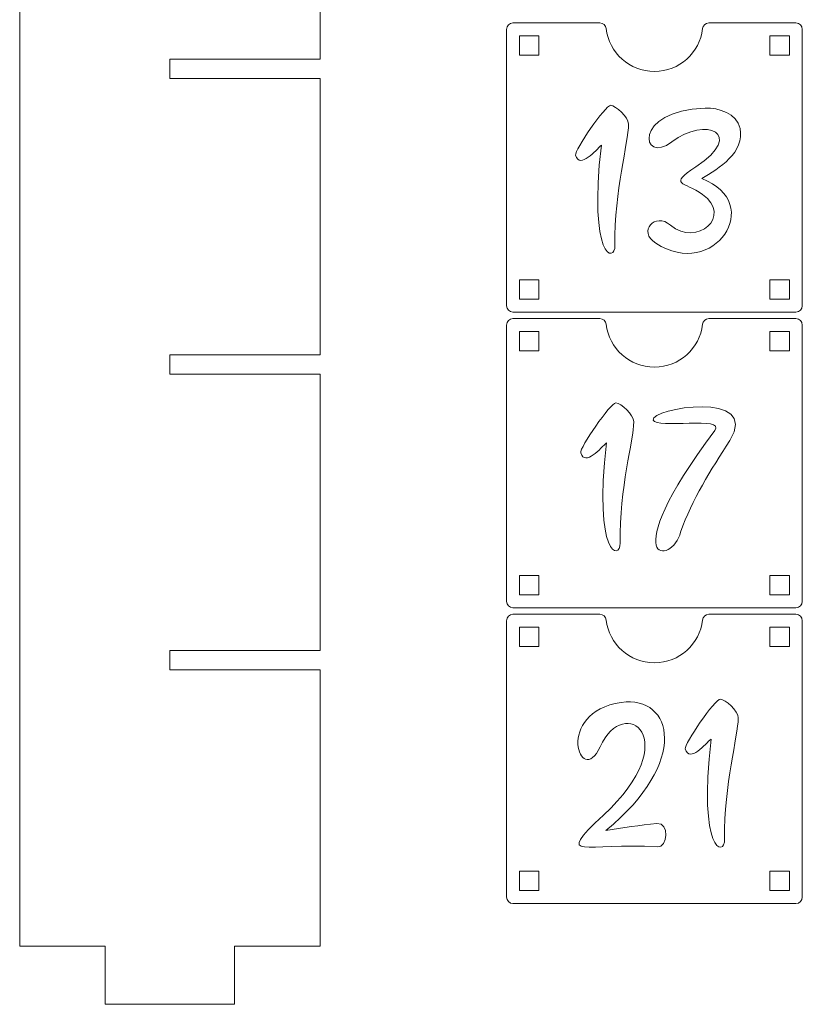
# Model space of a CAD drawing. Header units: millimetres. Extents: x -470 to 529, y -880 to 815.
# Tile 13 of 116: x 13 to 134, y -197 to -45. Entities that reach past the tile are written whole.
import ezdxf

# ---------------------------------------------------------------- set-up
doc = ezdxf.new("R2010")
doc.units = ezdxf.units.MM
doc.header["$MEASUREMENT"] = 0
doc.layers.add('Layer 1', color=7, linetype='Continuous')

msp = doc.modelspace()

# ---------------------------------------------------------------- linework, layer by layer
at = {"layer": 'Layer 1', "lineweight": 9}
for points, knots in [([(59.0781, -99.4564), (59.0781, -114.0929), (59.0781, -128.9325), (59.0781, -142.1986), (59.0781, -142.1986), (59.0781, -142.1986), (35.8401, -142.1986), (35.8401, -142.1986), (35.8401, -142.1986), (35.8401, -142.1986), (35.8401, -145.1986), (35.8401, -145.1986), (35.8401, -145.1986), (35.8401, -145.1986), (59.0781, -145.1986), (59.0781, -145.1986), (59.0781, -145.1986), (59.0781, -167.1278), (59.0781, -184.2071), (59.0781, -187.9408), (59.0781, -187.9408), (59.0781, -187.9408), (45.8401, -187.9408), (45.8401, -187.9408), (45.8401, -187.9408), (45.8401, -187.9408), (45.8401, -196.9412), (45.8401, -196.9412), (45.8401, -196.9412), (45.8401, -196.9412), (25.8401, -196.9412), (25.8401, -196.9412), (25.8401, -196.9412), (25.8401, -196.9412), (25.8401, -187.9408), (25.8401, -187.9408), (25.8401, -187.9408), (25.8401, -187.9408), (12.6021, -187.9408), (12.6021, -187.9408), (12.6021, -187.9408), (12.6021, -187.9408), (12.6021, 89.5149), (12.6021, 89.5149), (12.6021, 89.5149), (12.6021, 89.5149), (25.8401, 89.5148), (25.8401, 89.5148), (25.8401, 89.5148), (25.8401, 89.5148), (25.8401, 92.5148), (25.8401, 92.5148), (25.8401, 92.5148), (25.8401, 92.5148), (45.8401, 92.5148), (45.8401, 92.5148), (45.8401, 92.5148), (45.8401, 92.5148), (45.8401, 89.5148), (45.8401, 89.5148), (45.8401, 89.5148), (45.8401, 89.5148), (59.0781, 89.5149), (59.0781, 89.5149), (59.0781, 89.5149), (59.0781, 80.9251), (59.0781, 87.1831), (59.0781, 40.7722), (59.0781, 40.7722), (59.0781, 40.7722), (35.8401, 40.7722), (35.8401, 40.7722), (35.8401, 40.7722), (35.8401, 40.7722), (35.8401, 37.7722), (35.8401, 37.7722), (35.8401, 37.7722), (35.8401, 37.7722), (59.0781, 37.7722), (59.0781, 37.7722), (59.0781, 37.7722), (59.0781, 37.7722), (59.0781, -4.8651), (59.0781, -4.8651), (59.0781, -4.8651), (59.0781, -4.8651), (35.8401, -4.8651), (35.8401, -4.8651), (35.8401, -4.8651), (35.8401, -4.8651), (35.8401, -7.8651), (35.8401, -7.8651), (35.8401, -7.8651), (35.8401, -7.8651), (59.0781, -7.8651), (59.0781, -7.8651), (59.0781, -7.8651), (59.0781, -7.8651), (59.0781, -50.7135), (59.0781, -50.7135), (59.0781, -50.7135), (59.0781, -50.7135), (35.8401, -50.7135), (35.8401, -50.7135), (35.8401, -50.7135), (35.8401, -50.7135), (35.8401, -53.7135), (35.8401, -53.7135), (35.8401, -53.7135), (35.8401, -53.7135), (59.0781, -53.7135), (59.0781, -53.7135), (59.0781, -53.7135), (59.0781, -66.247), (59.0781, -81.1738), (59.0781, -96.4564), (59.0781, -96.4564), (59.0781, -96.4564), (35.8401, -96.4564), (35.8401, -96.4564), (35.8401, -96.4564), (35.8401, -96.4564), (35.8401, -99.4564), (35.8401, -99.4564), (35.8401, -99.4564), (35.8401, -99.4564), (59.0781, -99.4564), (59.0781, -99.4564)], [0, 0, 0, 0, 0.03030303, 0.03030303, 0.03030303, 0.03030303, 0.06060606, 0.06060606, 0.06060606, 0.06060606, 0.09090909, 0.09090909, 0.09090909, 0.09090909, 0.12121212, 0.12121212, 0.12121212, 0.12121212, 0.15151515, 0.15151515, 0.15151515, 0.15151515, 0.18181818, 0.18181818, 0.18181818, 0.18181818, 0.21212121, 0.21212121, 0.21212121, 0.21212121, 0.24242424, 0.24242424, 0.24242424, 0.24242424, 0.27272727, 0.27272727, 0.27272727, 0.27272727, 0.3030303, 0.3030303, 0.3030303, 0.3030303, 0.33333333, 0.33333333, 0.33333333, 0.33333333, 0.36363636, 0.36363636, 0.36363636, 0.36363636, 0.39393939, 0.39393939, 0.39393939, 0.39393939, 0.42424242, 0.42424242, 0.42424242, 0.42424242, 0.45454545, 0.45454545, 0.45454545, 0.45454545, 0.48484848, 0.48484848, 0.48484848, 0.48484848, 0.51515152, 0.51515152, 0.51515152, 0.51515152, 0.54545455, 0.54545455, 0.54545455, 0.54545455, 0.57575758, 0.57575758, 0.57575758, 0.57575758, 0.60606061, 0.60606061, 0.60606061, 0.60606061, 0.63636364, 0.63636364, 0.63636364, 0.63636364, 0.66666667, 0.66666667, 0.66666667, 0.66666667, 0.6969697, 0.6969697, 0.6969697, 0.6969697, 0.72727273, 0.72727273, 0.72727273, 0.72727273, 0.75757576, 0.75757576, 0.75757576, 0.75757576, 0.78787879, 0.78787879, 0.78787879, 0.78787879, 0.81818182, 0.81818182, 0.81818182, 0.81818182, 0.84848485, 0.84848485, 0.84848485, 0.84848485, 0.87878788, 0.87878788, 0.87878788, 0.87878788, 0.90909091, 0.90909091, 0.90909091, 0.90909091, 0.93939394, 0.93939394, 0.93939394, 0.93939394, 1, 1, 1, 1]), ([(103.3222, -46.0069), (103.2628, -45.5006), (102.8389, -45.1234), (102.3291, -45.1234), (102.3291, -45.1234), (102.3291, -45.1234), (88.8959, -45.1234), (88.8959, -45.1234), (88.8959, -45.1234), (88.3451, -45.1234), (87.8959, -45.5726), (87.8959, -46.1234), (87.8959, -46.1234), (87.8959, -46.1234), (87.8959, -88.866), (87.8959, -88.866), (87.8959, -88.866), (87.8959, -89.4168), (88.3451, -89.866), (88.8959, -89.866), (88.8959, -89.866), (88.8959, -89.866), (132.6454, -89.866), (132.6454, -89.866), (132.6454, -89.866), (133.1962, -89.866), (133.6454, -89.4168), (133.6454, -88.866), (133.6454, -88.866), (133.6454, -88.866), (133.6454, -46.1234), (133.6454, -46.1234), (133.6454, -46.1234), (133.6454, -45.5726), (133.1962, -45.1234), (132.6454, -45.1234), (132.6454, -45.1234), (132.6454, -45.1234), (119.2123, -45.1234), (119.2123, -45.1234), (119.2123, -45.1234), (118.7025, -45.1234), (118.2786, -45.5005), (118.2192, -46.0069), (118.2192, -46.0069), (117.7821, -49.7326), (114.6139, -52.6234), (110.7707, -52.6234), (110.7707, -52.6234), (106.9275, -52.6234), (103.7593, -49.7326), (103.3222, -46.0069)], [0, 0, 0, 0, 0.07142857, 0.07142857, 0.07142857, 0.07142857, 0.14285714, 0.14285714, 0.14285714, 0.14285714, 0.21428571, 0.21428571, 0.21428571, 0.21428571, 0.28571429, 0.28571429, 0.28571429, 0.28571429, 0.35714286, 0.35714286, 0.35714286, 0.35714286, 0.42857143, 0.42857143, 0.42857143, 0.42857143, 0.5, 0.5, 0.5, 0.5, 0.57142857, 0.57142857, 0.57142857, 0.57142857, 0.64285714, 0.64285714, 0.64285714, 0.64285714, 0.71428571, 0.71428571, 0.71428571, 0.71428571, 0.78571429, 0.78571429, 0.78571429, 0.78571429, 0.85714286, 0.85714286, 0.85714286, 0.85714286, 1, 1, 1, 1]), ([(89.8959, -50.1234), (89.8959, -50.1234), (89.8959, -47.1234), (89.8959, -47.1234), (89.8959, -47.1234), (89.8959, -47.1234), (92.8959, -47.1234), (92.8959, -47.1234), (92.8959, -47.1234), (92.8959, -47.1234), (92.8959, -50.1234), (92.8959, -50.1234), (92.8959, -50.1234), (92.8959, -50.1234), (89.8959, -50.1234), (89.8959, -50.1234)], [0, 0, 0, 0, 0.2, 0.2, 0.2, 0.2, 0.4, 0.4, 0.4, 0.4, 0.6, 0.6, 0.6, 0.6, 1, 1, 1, 1]), ([(131.6455, -50.1234), (131.6455, -50.1234), (131.6455, -47.1234), (131.6455, -47.1234), (131.6455, -47.1234), (131.6455, -47.1234), (128.6455, -47.1234), (128.6455, -47.1234), (128.6455, -47.1234), (128.6455, -47.1234), (128.6455, -50.1234), (128.6455, -50.1234), (128.6455, -50.1234), (128.6455, -50.1234), (131.6455, -50.1234), (131.6455, -50.1234)], [0, 0, 0, 0, 0.2, 0.2, 0.2, 0.2, 0.4, 0.4, 0.4, 0.4, 0.6, 0.6, 0.6, 0.6, 1, 1, 1, 1]), ([(106.7729, -60.7711), (106.7729, -63.6666), (104.5293, -71.0039), (104.6711, -79.5316), (104.6711, -79.5316), (104.7177, -82.3337), (100.5011, -81.6189), (102.5693, -64.0406), (102.5693, -64.0406), (101.7596, -64.7257), (99.2426, -67.8305), (98.5798, -65.578), (98.5798, -65.578), (98.3656, -64.85), (103.1878, -57.842), (104.0094, -57.8714), (104.0094, -57.8714), (104.7882, -57.8993), (106.7729, -59.6927), (106.7729, -60.7711)], [0, 0, 0, 0, 0.16666667, 0.16666667, 0.16666667, 0.16666667, 0.33333333, 0.33333333, 0.33333333, 0.33333333, 0.5, 0.5, 0.5, 0.5, 0.66666667, 0.66666667, 0.66666667, 0.66666667, 1, 1, 1, 1]), ([(124.0097, -61.4551), (124.7813, -65.0914), (120.7804, -67.665), (118.0936, -69.2006), (118.0936, -69.2006), (128.058, -73.0331), (119.9675, -85.0228), (110.9708, -79.2036), (110.9708, -79.2036), (108.1548, -77.3822), (110.8759, -74.3755), (113.2672, -76.4012), (113.2672, -76.4012), (117.3565, -79.8653), (122.9227, -74.9687), (118.2103, -71.6527), (118.2103, -71.6527), (115.3123, -69.6134), (112.8462, -70.2374), (117.1594, -67.3907), (117.1594, -67.3907), (125.0334, -62.1937), (118.6154, -59.5226), (113.4618, -63.518), (113.4618, -63.518), (108.7304, -67.1861), (107.2942, -58.6254), (118.5995, -58.3024), (118.5995, -58.3024), (120.735, -58.2414), (123.5112, -59.0874), (124.0097, -61.4551)], [0, 0, 0, 0, 0.11111111, 0.11111111, 0.11111111, 0.11111111, 0.22222222, 0.22222222, 0.22222222, 0.22222222, 0.33333333, 0.33333333, 0.33333333, 0.33333333, 0.44444444, 0.44444444, 0.44444444, 0.44444444, 0.55555556, 0.55555556, 0.55555556, 0.55555556, 0.66666667, 0.66666667, 0.66666667, 0.66666667, 0.77777778, 0.77777778, 0.77777778, 0.77777778, 1, 1, 1, 1]), ([(89.8959, -87.866), (89.8959, -87.866), (89.8959, -84.866), (89.8959, -84.866), (89.8959, -84.866), (89.8959, -84.866), (92.8959, -84.866), (92.8959, -84.866), (92.8959, -84.866), (92.8959, -84.866), (92.8959, -87.866), (92.8959, -87.866), (92.8959, -87.866), (92.8959, -87.866), (89.8959, -87.866), (89.8959, -87.866)], [0, 0, 0, 0, 0.2, 0.2, 0.2, 0.2, 0.4, 0.4, 0.4, 0.4, 0.6, 0.6, 0.6, 0.6, 1, 1, 1, 1]), ([(131.6455, -87.866), (131.6455, -87.866), (131.6455, -84.866), (131.6455, -84.866), (131.6455, -84.866), (131.6455, -84.866), (128.6455, -84.866), (128.6455, -84.866), (128.6455, -84.866), (128.6455, -84.866), (128.6455, -87.866), (128.6455, -87.866), (128.6455, -87.866), (128.6455, -87.866), (131.6455, -87.866), (131.6455, -87.866)], [0, 0, 0, 0, 0.2, 0.2, 0.2, 0.2, 0.4, 0.4, 0.4, 0.4, 0.6, 0.6, 0.6, 0.6, 1, 1, 1, 1]), ([(103.3222, -91.7495), (103.2628, -91.2432), (102.8389, -90.866), (102.3291, -90.866), (102.3291, -90.866), (102.3291, -90.866), (88.8959, -90.866), (88.8959, -90.866), (88.8959, -90.866), (88.3451, -90.866), (87.8959, -91.3152), (87.8959, -91.866), (87.8959, -91.866), (87.8959, -91.866), (87.8959, -134.6086), (87.8959, -134.6086), (87.8959, -134.6086), (87.8959, -135.1594), (88.3451, -135.6086), (88.8959, -135.6086), (88.8959, -135.6086), (88.8959, -135.6086), (132.6454, -135.6086), (132.6454, -135.6086), (132.6454, -135.6086), (133.1962, -135.6086), (133.6454, -135.1594), (133.6454, -134.6086), (133.6454, -134.6086), (133.6454, -134.6086), (133.6454, -91.866), (133.6454, -91.866), (133.6454, -91.866), (133.6454, -91.3152), (133.1962, -90.866), (132.6454, -90.866), (132.6454, -90.866), (132.6454, -90.866), (119.2123, -90.866), (119.2123, -90.866), (119.2123, -90.866), (118.7025, -90.866), (118.2786, -91.2431), (118.2192, -91.7495), (118.2192, -91.7495), (117.7821, -95.4752), (114.6139, -98.366), (110.7707, -98.366), (110.7707, -98.366), (106.9275, -98.366), (103.7593, -95.4752), (103.3222, -91.7495)], [0, 0, 0, 0, 0.07142857, 0.07142857, 0.07142857, 0.07142857, 0.14285714, 0.14285714, 0.14285714, 0.14285714, 0.21428571, 0.21428571, 0.21428571, 0.21428571, 0.28571429, 0.28571429, 0.28571429, 0.28571429, 0.35714286, 0.35714286, 0.35714286, 0.35714286, 0.42857143, 0.42857143, 0.42857143, 0.42857143, 0.5, 0.5, 0.5, 0.5, 0.57142857, 0.57142857, 0.57142857, 0.57142857, 0.64285714, 0.64285714, 0.64285714, 0.64285714, 0.71428571, 0.71428571, 0.71428571, 0.71428571, 0.78571429, 0.78571429, 0.78571429, 0.78571429, 0.85714286, 0.85714286, 0.85714286, 0.85714286, 1, 1, 1, 1]), ([(89.8959, -95.866), (89.8959, -95.866), (89.8959, -92.866), (89.8959, -92.866), (89.8959, -92.866), (89.8959, -92.866), (92.8959, -92.866), (92.8959, -92.866), (92.8959, -92.866), (92.8959, -92.866), (92.8959, -95.866), (92.8959, -95.866), (92.8959, -95.866), (92.8959, -95.866), (89.8959, -95.866), (89.8959, -95.866)], [0, 0, 0, 0, 0.2, 0.2, 0.2, 0.2, 0.4, 0.4, 0.4, 0.4, 0.6, 0.6, 0.6, 0.6, 1, 1, 1, 1]), ([(131.6455, -95.866), (131.6455, -95.866), (131.6455, -92.866), (131.6455, -92.866), (131.6455, -92.866), (131.6455, -92.866), (128.6455, -92.866), (128.6455, -92.866), (128.6455, -92.866), (128.6455, -92.866), (128.6455, -95.866), (128.6455, -95.866), (128.6455, -95.866), (128.6455, -95.866), (131.6455, -95.866), (131.6455, -95.866)], [0, 0, 0, 0, 0.2, 0.2, 0.2, 0.2, 0.4, 0.4, 0.4, 0.4, 0.6, 0.6, 0.6, 0.6, 1, 1, 1, 1]), ([(114.8264, -123.8836), (113.5274, -129.0764), (104.2833, -129.2846), (120.1003, -108.198), (120.1003, -108.198), (121.8691, -105.8399), (111.0232, -108.014), (110.5839, -106.5633), (110.5839, -106.5633), (110.0388, -104.7634), (127.3727, -101.8273), (122.4162, -109.716), (122.4162, -109.716), (119.5342, -114.3029), (116.5478, -118.843), (114.8264, -123.8836)], [0, 0, 0, 0, 0.2, 0.2, 0.2, 0.2, 0.4, 0.4, 0.4, 0.4, 0.6, 0.6, 0.6, 0.6, 1, 1, 1, 1]), ([(107.5712, -106.8122), (107.5712, -109.7077), (105.3276, -117.045), (105.4694, -125.5727), (105.4694, -125.5727), (105.516, -128.3748), (101.2994, -127.66), (103.3676, -110.0817), (103.3676, -110.0817), (102.5579, -110.7668), (100.0409, -113.8716), (99.3781, -111.6191), (99.3781, -111.6191), (99.1639, -110.8911), (103.9861, -103.8831), (104.8077, -103.9125), (104.8077, -103.9125), (105.5865, -103.9404), (107.5712, -105.7338), (107.5712, -106.8122)], [0, 0, 0, 0, 0.16666667, 0.16666667, 0.16666667, 0.16666667, 0.33333333, 0.33333333, 0.33333333, 0.33333333, 0.5, 0.5, 0.5, 0.5, 0.66666667, 0.66666667, 0.66666667, 0.66666667, 1, 1, 1, 1]), ([(89.8959, -133.6086), (89.8959, -133.6086), (89.8959, -130.6086), (89.8959, -130.6086), (89.8959, -130.6086), (89.8959, -130.6086), (92.8959, -130.6086), (92.8959, -130.6086), (92.8959, -130.6086), (92.8959, -130.6086), (92.8959, -133.6086), (92.8959, -133.6086), (92.8959, -133.6086), (92.8959, -133.6086), (89.8959, -133.6086), (89.8959, -133.6086)], [0, 0, 0, 0, 0.2, 0.2, 0.2, 0.2, 0.4, 0.4, 0.4, 0.4, 0.6, 0.6, 0.6, 0.6, 1, 1, 1, 1]), ([(131.6455, -133.6086), (131.6455, -133.6086), (131.6455, -130.6086), (131.6455, -130.6086), (131.6455, -130.6086), (131.6455, -130.6086), (128.6455, -130.6086), (128.6455, -130.6086), (128.6455, -130.6086), (128.6455, -130.6086), (128.6455, -133.6086), (128.6455, -133.6086), (128.6455, -133.6086), (128.6455, -133.6086), (131.6455, -133.6086), (131.6455, -133.6086)], [0, 0, 0, 0, 0.2, 0.2, 0.2, 0.2, 0.4, 0.4, 0.4, 0.4, 0.6, 0.6, 0.6, 0.6, 1, 1, 1, 1]), ([(103.3222, -137.4921), (103.2628, -136.9858), (102.8389, -136.6086), (102.3291, -136.6086), (102.3291, -136.6086), (102.3291, -136.6086), (88.8959, -136.6086), (88.8959, -136.6086), (88.8959, -136.6086), (88.3451, -136.6086), (87.8959, -137.0578), (87.8959, -137.6086), (87.8959, -137.6086), (87.8959, -137.6086), (87.8959, -180.3512), (87.8959, -180.3512), (87.8959, -180.3512), (87.8959, -180.902), (88.3451, -181.3512), (88.8959, -181.3512), (88.8959, -181.3512), (88.8959, -181.3512), (132.6454, -181.3512), (132.6454, -181.3512), (132.6454, -181.3512), (133.1962, -181.3512), (133.6454, -180.902), (133.6454, -180.3512), (133.6454, -180.3512), (133.6454, -180.3512), (133.6454, -137.6086), (133.6454, -137.6086), (133.6454, -137.6086), (133.6454, -137.0578), (133.1962, -136.6086), (132.6454, -136.6086), (132.6454, -136.6086), (132.6454, -136.6086), (119.2123, -136.6086), (119.2123, -136.6086), (119.2123, -136.6086), (118.7025, -136.6086), (118.2786, -136.9857), (118.2192, -137.4921), (118.2192, -137.4921), (117.7821, -141.2178), (114.6139, -144.1086), (110.7707, -144.1086), (110.7707, -144.1086), (106.9275, -144.1086), (103.7593, -141.2178), (103.3222, -137.4921)], [0, 0, 0, 0, 0.07142857, 0.07142857, 0.07142857, 0.07142857, 0.14285714, 0.14285714, 0.14285714, 0.14285714, 0.21428571, 0.21428571, 0.21428571, 0.21428571, 0.28571429, 0.28571429, 0.28571429, 0.28571429, 0.35714286, 0.35714286, 0.35714286, 0.35714286, 0.42857143, 0.42857143, 0.42857143, 0.42857143, 0.5, 0.5, 0.5, 0.5, 0.57142857, 0.57142857, 0.57142857, 0.57142857, 0.64285714, 0.64285714, 0.64285714, 0.64285714, 0.71428571, 0.71428571, 0.71428571, 0.71428571, 0.78571429, 0.78571429, 0.78571429, 0.78571429, 0.85714286, 0.85714286, 0.85714286, 0.85714286, 1, 1, 1, 1]), ([(89.8959, -141.6086), (89.8959, -141.6086), (89.8959, -138.6086), (89.8959, -138.6086), (89.8959, -138.6086), (89.8959, -138.6086), (92.8959, -138.6086), (92.8959, -138.6086), (92.8959, -138.6086), (92.8959, -138.6086), (92.8959, -141.6086), (92.8959, -141.6086), (92.8959, -141.6086), (92.8959, -141.6086), (89.8959, -141.6086), (89.8959, -141.6086)], [0, 0, 0, 0, 0.2, 0.2, 0.2, 0.2, 0.4, 0.4, 0.4, 0.4, 0.6, 0.6, 0.6, 0.6, 1, 1, 1, 1]), ([(131.6455, -141.6086), (131.6455, -141.6086), (131.6455, -138.6086), (131.6455, -138.6086), (131.6455, -138.6086), (131.6455, -138.6086), (128.6455, -138.6086), (128.6455, -138.6086), (128.6455, -138.6086), (128.6455, -138.6086), (128.6455, -141.6086), (128.6455, -141.6086), (128.6455, -141.6086), (128.6455, -141.6086), (131.6455, -141.6086), (131.6455, -141.6086)], [0, 0, 0, 0, 0.2, 0.2, 0.2, 0.2, 0.4, 0.4, 0.4, 0.4, 0.6, 0.6, 0.6, 0.6, 1, 1, 1, 1]), ([(111.1616, -168.9852), (113.1883, -168.7825), (112.7635, -172.7216), (111.2395, -172.605), (111.2395, -172.605), (100.1811, -171.7592), (94.9986, -175.044), (102.9101, -167.6813), (102.9101, -167.6813), (115.578, -155.8922), (106.16, -148.7622), (102.3652, -157.1139), (102.3652, -157.1139), (99.3525, -163.7444), (95.1737, -151.6952), (105.6541, -150.2442), (105.6541, -150.2442), (113.7068, -149.1293), (116.2207, -159.4871), (103.2604, -170.0361), (103.2604, -170.0361), (105.9027, -169.6216), (108.5036, -169.2457), (111.1616, -168.9852)], [0, 0, 0, 0, 0.14285714, 0.14285714, 0.14285714, 0.14285714, 0.28571429, 0.28571429, 0.28571429, 0.28571429, 0.42857143, 0.42857143, 0.42857143, 0.42857143, 0.57142857, 0.57142857, 0.57142857, 0.57142857, 0.71428571, 0.71428571, 0.71428571, 0.71428571, 1, 1, 1, 1]), ([(123.7354, -152.6316), (123.7354, -155.5271), (121.4918, -162.8644), (121.6336, -171.3921), (121.6336, -171.3921), (121.6802, -174.1942), (117.4636, -173.4794), (119.5318, -155.9011), (119.5318, -155.9011), (118.7221, -156.5862), (116.2051, -159.691), (115.5423, -157.4385), (115.5423, -157.4385), (115.3281, -156.7105), (120.1503, -149.7025), (120.9719, -149.7319), (120.9719, -149.7319), (121.7507, -149.7598), (123.7354, -151.5532), (123.7354, -152.6316)], [0, 0, 0, 0, 0.16666667, 0.16666667, 0.16666667, 0.16666667, 0.33333333, 0.33333333, 0.33333333, 0.33333333, 0.5, 0.5, 0.5, 0.5, 0.66666667, 0.66666667, 0.66666667, 0.66666667, 1, 1, 1, 1]), ([(89.8959, -179.3512), (89.8959, -179.3512), (89.8959, -176.3512), (89.8959, -176.3512), (89.8959, -176.3512), (89.8959, -176.3512), (92.8959, -176.3512), (92.8959, -176.3512), (92.8959, -176.3512), (92.8959, -176.3512), (92.8959, -179.3512), (92.8959, -179.3512), (92.8959, -179.3512), (92.8959, -179.3512), (89.8959, -179.3512), (89.8959, -179.3512)], [0, 0, 0, 0, 0.2, 0.2, 0.2, 0.2, 0.4, 0.4, 0.4, 0.4, 0.6, 0.6, 0.6, 0.6, 1, 1, 1, 1]), ([(131.6455, -179.3512), (131.6455, -179.3512), (131.6455, -176.3512), (131.6455, -176.3512), (131.6455, -176.3512), (131.6455, -176.3512), (128.6455, -176.3512), (128.6455, -176.3512), (128.6455, -176.3512), (128.6455, -176.3512), (128.6455, -179.3512), (128.6455, -179.3512), (128.6455, -179.3512), (128.6455, -179.3512), (131.6455, -179.3512), (131.6455, -179.3512)], [0, 0, 0, 0, 0.2, 0.2, 0.2, 0.2, 0.4, 0.4, 0.4, 0.4, 0.6, 0.6, 0.6, 0.6, 1, 1, 1, 1])]:
    msp.add_open_spline(points, degree=3, knots=knots, dxfattribs=at)

doc.saveas('drawing.dxf')
